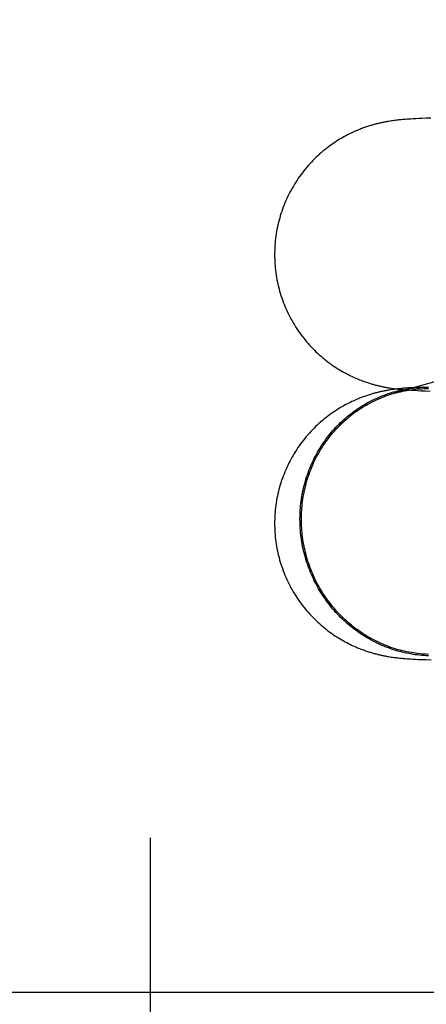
# Model space of a CAD drawing. Header units: inches. Extents: x 0 to 243, y 0 to 157.
# Tile 20 of 84: x 74.3339 to 74.3928, y 82.6399 to 82.7824. Entities that reach past the tile are written whole.
import ezdxf

# ---------------------------------------------------------------- set-up
doc = ezdxf.new("R2010")
doc.units = ezdxf.units.IN
doc.header["$LTSCALE"] = 13.348617
doc.header["$MEASUREMENT"] = 0
doc.linetypes.add('HIDDEN', pattern=[0.2, 0.1, -0.1])
doc.layers.add('DEFAULT_2', color=8, linetype='HIDDEN')

msp = doc.modelspace()

# ---------------------------------------------------------------- linework, layer by layer
at = {"layer": 'DEFAULT_2', "color": 8, "linetype": 'HIDDEN'}
for p, q in [((74.35282, 81.32911), (74.35282, 83.57911)), ((74.38754, 82.76772), (74.38735, 82.76769)), ((74.38773, 82.76775), (74.38754, 82.76772)), ((74.38792, 82.76778), (74.38773, 82.76775)), ((74.38811, 82.7678), (74.38792, 82.76778)), ((74.38829, 82.76783), (74.38811, 82.7678)), ((74.38847, 82.76785), (74.38829, 82.76783)), ((74.38864, 82.76787), (74.38847, 82.76785)), ((74.38882, 82.76789), (74.38864, 82.76787)), ((74.38899, 82.76791), (74.38882, 82.76789)), ((74.38916, 82.76792), (74.38899, 82.76791)), ((74.38933, 82.76794), (74.38916, 82.76792)), ((74.38949, 82.76795), (74.38933, 82.76794)), ((74.38975, 82.76797), (74.38949, 82.76795)), ((74.39001, 82.76799), (74.38975, 82.76797)), ((74.39028, 82.76801), (74.39001, 82.76799)), ((74.39056, 82.76803), (74.39028, 82.76801)), ((74.39085, 82.76805), (74.39056, 82.76803)), ((74.39125, 82.76807), (74.39085, 82.76805)), ((74.39169, 82.76809), (74.39125, 82.76807)), ((74.39215, 82.76811), (74.39169, 82.76809)), ((74.39277, 82.76814), (74.39215, 82.76811)), ((74.39344, 82.76816), (74.39277, 82.76814)), ((74.51726, 82.76475), (74.38811, 82.72833)), ((74.38789, 82.72887), (74.3877, 82.72884)), ((74.38772, 82.72906), (74.38792, 82.72904)), ((74.38808, 82.7289), (74.38789, 82.72887)), ((74.38792, 82.72904), (74.38811, 82.72901)), ((74.38826, 82.72892), (74.38808, 82.7289)), ((74.38811, 82.72901), (74.3883, 82.72899)), ((74.38844, 82.72894), (74.38826, 82.72892)), ((74.3883, 82.72899), (74.38849, 82.72896)), ((74.38862, 82.72896), (74.38844, 82.72894)), ((74.38849, 82.72896), (74.38868, 82.72894)), ((74.38879, 82.72898), (74.38862, 82.72896)), ((74.38868, 82.72894), (74.38887, 82.72892)), ((74.38897, 82.729), (74.38879, 82.72898)), ((74.38887, 82.72892), (74.38906, 82.7289)), ((74.38914, 82.72902), (74.38897, 82.729)), ((74.38906, 82.7289), (74.38925, 82.72888)), ((74.38932, 82.72903), (74.38914, 82.72902)), ((74.38925, 82.72888), (74.38944, 82.72887)), ((74.38949, 82.72905), (74.38932, 82.72903)), ((74.38944, 82.72887), (74.38964, 82.72885)), ((74.38967, 82.72906), (74.38949, 82.72905)), ((74.38993, 82.72908), (74.38967, 82.72906)), ((74.3902, 82.7291), (74.38993, 82.72908)), ((74.39048, 82.72912), (74.3902, 82.7291)), ((74.39078, 82.72914), (74.39048, 82.72912)), ((74.39109, 82.72916), (74.39078, 82.72914)), ((74.39155, 82.72918), (74.39109, 82.72916)), ((74.39234, 82.72922), (74.39155, 82.72918)), ((74.38751, 82.72881), (74.38732, 82.72878)), ((74.3877, 82.72884), (74.38751, 82.72881)), ((74.38964, 82.72885), (74.38983, 82.72884)), ((74.38983, 82.72884), (74.39013, 82.72881)), ((74.39013, 82.72881), (74.39043, 82.72879)), ((74.39043, 82.72879), (74.39075, 82.72877)), ((74.39075, 82.72877), (74.39107, 82.72876)), ((74.39107, 82.72876), (74.39152, 82.72873)), ((74.39152, 82.72873), (74.392, 82.72871)), ((74.392, 82.72871), (74.39265, 82.72868)), ((74.39265, 82.72868), (74.39335, 82.72866)), ((74.38751, 82.69019), (74.3877, 82.69016)), ((74.3877, 82.69016), (74.38788, 82.69014)), ((74.38788, 82.69014), (74.38806, 82.69011)), ((74.38806, 82.69011), (74.38824, 82.69009)), ((74.38824, 82.69009), (74.38842, 82.69007)), ((74.38842, 82.69007), (74.38859, 82.69005)), ((74.38859, 82.69005), (74.38877, 82.69003)), ((74.38877, 82.69003), (74.38894, 82.69001)), ((74.38894, 82.69001), (74.38911, 82.68999)), ((74.38911, 82.68999), (74.38928, 82.68998)), ((74.38928, 82.68998), (74.38945, 82.68996)), ((74.38945, 82.68996), (74.38971, 82.68994)), ((74.38971, 82.68994), (74.38996, 82.68992)), ((74.38996, 82.68992), (74.39022, 82.6899)), ((74.39022, 82.6899), (74.39049, 82.68989)), ((74.39049, 82.68989), (74.39085, 82.68986)), ((74.39085, 82.68986), (74.39123, 82.68984)), ((74.39123, 82.68984), (74.39162, 82.68982)), ((74.39162, 82.68982), (74.39215, 82.6898)), ((74.39215, 82.6898), (74.39272, 82.68978)), ((74.39272, 82.68978), (74.39346, 82.68975)), ((74.59732, 82.64161), (74.11988, 82.64161))]:
    msp.add_line(p, q, dxfattribs=at)
for points in [[(74.38735, 82.76769), (74.38725, 82.76768), (74.38715, 82.76766), (74.38705, 82.76764), (74.38695, 82.76762), (74.38685, 82.7676), (74.38675, 82.76758), (74.38664, 82.76756), (74.38654, 82.76754), (74.38644, 82.76752), (74.38633, 82.7675), (74.38623, 82.76748), (74.38612, 82.76745), (74.38602, 82.76743), (74.38591, 82.7674), (74.3858, 82.76738), (74.38569, 82.76735), (74.38557, 82.76732), (74.38546, 82.76729), (74.38534, 82.76726), (74.38522, 82.76723), (74.38509, 82.76719), (74.38497, 82.76715), (74.38484, 82.76712), (74.3847, 82.76708), (74.38456, 82.76703), (74.38442, 82.76699), (74.38428, 82.76694), (74.38413, 82.76689), (74.38398, 82.76684), (74.38382, 82.76679), (74.38365, 82.76673), (74.38349, 82.76667), (74.38331, 82.7666), (74.38314, 82.76653), (74.38296, 82.76646), (74.38277, 82.76638), (74.38258, 82.7663), (74.38238, 82.76621), (74.38219, 82.76612), (74.38198, 82.76603), (74.38178, 82.76593), (74.38157, 82.76583), (74.38135, 82.76572), (74.38113, 82.7656), (74.38091, 82.76548), (74.38069, 82.76536), (74.38046, 82.76523), (74.38023, 82.76509), (74.38, 82.76495), (74.37976, 82.7648), (74.37953, 82.76464), (74.37928, 82.76448), (74.37904, 82.76431), (74.3788, 82.76413), (74.37855, 82.76395), (74.3783, 82.76376), (74.37806, 82.76357), (74.37781, 82.76336), (74.37756, 82.76315), (74.37732, 82.76294), (74.37707, 82.76272), (74.37683, 82.76249), (74.37659, 82.76226), (74.37636, 82.76202), (74.37613, 82.76178), (74.3759, 82.76154), (74.37568, 82.76129), (74.37546, 82.76104), (74.37525, 82.76079), (74.37504, 82.76053), (74.37483, 82.76026), (74.37463, 82.75999), (74.37443, 82.75972), (74.37424, 82.75945), (74.37405, 82.75917), (74.37387, 82.75889), (74.37369, 82.75861), (74.37352, 82.75832), (74.37335, 82.75803), (74.37319, 82.75773), (74.37303, 82.75744), (74.37287, 82.75714), (74.37273, 82.75684), (74.37258, 82.75653), (74.37244, 82.75623), (74.37231, 82.75592), (74.37219, 82.75561), (74.37206, 82.75529), (74.37195, 82.75498), (74.37184, 82.75466), (74.37173, 82.75434), (74.37163, 82.75402), (74.37154, 82.7537), (74.37145, 82.75337), (74.37137, 82.75305), (74.37129, 82.75272), (74.37122, 82.75239), (74.37115, 82.75206), (74.37109, 82.75173), (74.37104, 82.7514), (74.37099, 82.75106), (74.37094, 82.75073), (74.37091, 82.75039), (74.37087, 82.75006), (74.37085, 82.74972), (74.37083, 82.74939), (74.37082, 82.74905), (74.37081, 82.74872), (74.3708, 82.74841)], [(74.3708, 82.74841), (74.37081, 82.7481), (74.37082, 82.74776), (74.37083, 82.74743), (74.37085, 82.74709), (74.37087, 82.74676), (74.37091, 82.74642), (74.37094, 82.74609), (74.37099, 82.74576), (74.37103, 82.74542), (74.37109, 82.74509), (74.37115, 82.74476), (74.37121, 82.74443), (74.37129, 82.74411), (74.37136, 82.74378), (74.37145, 82.74345), (74.37153, 82.74313), (74.37163, 82.74281), (74.37173, 82.74249), (74.37183, 82.74217), (74.37194, 82.74185), (74.37206, 82.74154), (74.37218, 82.74123), (74.3723, 82.74092), (74.37244, 82.74061), (74.37257, 82.7403), (74.37272, 82.74), (74.37286, 82.7397), (74.37302, 82.7394), (74.37317, 82.7391), (74.37334, 82.73881), (74.3735, 82.73852), (74.37368, 82.73823), (74.37385, 82.73795), (74.37404, 82.73767), (74.37422, 82.73739), (74.37441, 82.73712), (74.37461, 82.73685), (74.37481, 82.73658), (74.37502, 82.73632), (74.37523, 82.73606), (74.37544, 82.7358), (74.37566, 82.73555), (74.37588, 82.7353), (74.3761, 82.73506), (74.37633, 82.73482), (74.37657, 82.73458), (74.3768, 82.73435), (74.37704, 82.73413), (74.37728, 82.73391), (74.37753, 82.73369), (74.37777, 82.73348), (74.37802, 82.73328), (74.37827, 82.73308), (74.37853, 82.73288), (74.37878, 82.73269), (74.37903, 82.73251), (74.37929, 82.73233), (74.37954, 82.73216), (74.37979, 82.732), (74.38005, 82.73184), (74.38029, 82.73169), (74.38054, 82.73154), (74.38079, 82.7314), (74.38103, 82.73127), (74.38126, 82.73115), (74.38149, 82.73103), (74.38171, 82.73092), (74.38193, 82.73081), (74.38214, 82.73071), (74.38235, 82.73062), (74.38255, 82.73053), (74.38274, 82.73045), (74.38292, 82.73037), (74.38311, 82.7303), (74.38328, 82.73023), (74.38346, 82.73016), (74.38363, 82.7301), (74.38379, 82.73004), (74.38395, 82.72998), (74.3841, 82.72993), (74.38425, 82.72988), (74.3844, 82.72983), (74.38454, 82.72979), (74.38468, 82.72975), (74.38481, 82.7297), (74.38494, 82.72967), (74.38507, 82.72963), (74.38519, 82.7296), (74.38531, 82.72956), (74.38543, 82.72953), (74.38555, 82.7295), (74.38566, 82.72947), (74.38578, 82.72944), (74.38589, 82.72942), (74.38599, 82.72939), (74.3861, 82.72937), (74.38621, 82.72934), (74.38631, 82.72932), (74.38641, 82.7293), (74.38652, 82.72928), (74.38662, 82.72926), (74.38672, 82.72924), (74.38682, 82.72922), (74.38692, 82.7292), (74.38702, 82.72918), (74.38712, 82.72916), (74.38722, 82.72914), (74.38732, 82.72913), (74.38742, 82.72911), (74.38752, 82.7291), (74.38772, 82.72906)], [(74.37448, 82.7101), (74.37449, 82.71043), (74.3745, 82.71076), (74.37451, 82.71109), (74.37453, 82.71142), (74.37455, 82.71174), (74.37458, 82.71207), (74.37462, 82.7124), (74.37466, 82.71272), (74.3747, 82.71305), (74.37475, 82.71337), (74.37481, 82.71369), (74.37487, 82.71401), (74.37494, 82.71433), (74.37501, 82.71465), (74.37509, 82.71497), (74.37517, 82.71529), (74.37526, 82.7156), (74.37535, 82.71591), (74.37545, 82.71622), (74.37555, 82.71653), (74.37566, 82.71684), (74.37578, 82.71714), (74.3759, 82.71745), (74.37602, 82.71775), (74.37615, 82.71805), (74.37628, 82.71834), (74.37642, 82.71864), (74.37656, 82.71893), (74.37671, 82.71922), (74.37686, 82.7195), (74.37702, 82.71979), (74.37718, 82.72007), (74.37735, 82.72034), (74.37752, 82.72062), (74.3777, 82.72089), (74.37788, 82.72116), (74.37806, 82.72142), (74.37825, 82.72168), (74.37844, 82.72194), (74.37864, 82.7222), (74.37884, 82.72245), (74.37905, 82.7227), (74.37926, 82.72294), (74.37948, 82.72318), (74.37969, 82.72342), (74.37992, 82.72365), (74.38014, 82.72388), (74.38037, 82.7241), (74.38061, 82.72432), (74.38084, 82.72454), (74.38108, 82.72475), (74.38133, 82.72496), (74.38158, 82.72516), (74.38183, 82.72536), (74.38208, 82.72555), (74.38234, 82.72574), (74.3826, 82.72593), (74.38286, 82.72611), (74.38313, 82.72629), (74.3834, 82.72646), (74.38367, 82.72662), (74.38395, 82.72679), (74.38423, 82.72694), (74.38451, 82.7271), (74.38479, 82.72724), (74.38508, 82.72738), (74.38536, 82.72752), (74.38565, 82.72765), (74.38595, 82.72778), (74.38624, 82.7279), (74.38654, 82.72802), (74.38684, 82.72813), (74.38714, 82.72824), (74.38744, 82.72834), (74.38775, 82.72843), (74.38805, 82.72852), (74.38836, 82.72861), (74.38867, 82.72869), (74.38898, 82.72876), (74.38929, 82.72883), (74.3896, 82.7289), (74.38991, 82.72895), (74.39023, 82.72901), (74.39054, 82.72905), (74.39086, 82.72909), (74.39118, 82.72913), (74.3915, 82.72916), (74.39181, 82.72919), (74.39213, 82.72921)], [(74.38817, 82.72835), (74.38841, 82.72841), (74.38872, 82.72849), (74.38902, 82.72856), (74.38933, 82.72863), (74.38964, 82.72869), (74.38995, 82.72875), (74.39026, 82.7288), (74.39058, 82.72885), (74.39089, 82.72889), (74.3912, 82.72893), (74.39152, 82.72896), (74.39183, 82.72898), (74.39215, 82.729), (74.39246, 82.72901), (74.39278, 82.72902), (74.39309, 82.72903)], [(74.3922, 82.72921), (74.39245, 82.72922), (74.39277, 82.72923), (74.39309, 82.72923)], [(74.38732, 82.72878), (74.38722, 82.72877), (74.38712, 82.72875), (74.38702, 82.72873), (74.38692, 82.72871), (74.38682, 82.72869), (74.38672, 82.72867), (74.38661, 82.72865), (74.38651, 82.72863), (74.38641, 82.72861), (74.3863, 82.72859), (74.3862, 82.72857), (74.3861, 82.72854), (74.38599, 82.72852), (74.38588, 82.72849), (74.38577, 82.72847), (74.38566, 82.72844), (74.38555, 82.72841), (74.38543, 82.72838), (74.38531, 82.72835), (74.38519, 82.72831), (74.38507, 82.72828), (74.38494, 82.72824), (74.38481, 82.72821), (74.38468, 82.72817), (74.38454, 82.72812), (74.3844, 82.72808), (74.38425, 82.72803), (74.3841, 82.72798), (74.38395, 82.72793), (74.38379, 82.72787), (74.38363, 82.72781), (74.38346, 82.72775), (74.38329, 82.72769), (74.38312, 82.72762), (74.38294, 82.72755), (74.38276, 82.72747), (74.38257, 82.72739), (74.38237, 82.7273), (74.38218, 82.72721), (74.38197, 82.72712), (74.38177, 82.72702), (74.38156, 82.72692), (74.38134, 82.72681), (74.38112, 82.72669), (74.3809, 82.72657), (74.38067, 82.72644), (74.38044, 82.72631), (74.3802, 82.72617), (74.37996, 82.72602), (74.37972, 82.72586), (74.37947, 82.7257), (74.37922, 82.72553), (74.37897, 82.72536), (74.37872, 82.72517), (74.37847, 82.72498), (74.37821, 82.72479), (74.37796, 82.72459), (74.37772, 82.72438), (74.37747, 82.72417), (74.37723, 82.72395), (74.37699, 82.72373), (74.37675, 82.72351), (74.37652, 82.72328), (74.37629, 82.72304), (74.37606, 82.72281), (74.37584, 82.72256), (74.37562, 82.72231), (74.3754, 82.72206), (74.37519, 82.72181), (74.37498, 82.72155), (74.37478, 82.72129), (74.37458, 82.72102), (74.37438, 82.72075), (74.37419, 82.72048), (74.37401, 82.7202), (74.37383, 82.71992), (74.37365, 82.71964), (74.37348, 82.71935), (74.37331, 82.71906), (74.37315, 82.71877), (74.373, 82.71847), (74.37284, 82.71818), (74.3727, 82.71788), (74.37256, 82.71757), (74.37242, 82.71727), (74.37229, 82.71696), (74.37217, 82.71665), (74.37205, 82.71634), (74.37193, 82.71603), (74.37182, 82.71571), (74.37172, 82.71539), (74.37162, 82.71508), (74.37153, 82.71475), (74.37144, 82.71443), (74.37136, 82.71411), (74.37128, 82.71378), (74.37121, 82.71346), (74.37115, 82.71313), (74.37109, 82.7128), (74.37103, 82.71247), (74.37098, 82.71214), (74.37094, 82.71181), (74.3709, 82.71148), (74.37087, 82.71114), (74.37085, 82.71081), (74.37083, 82.71048), (74.37082, 82.71014), (74.37081, 82.70981), (74.3708, 82.7095)], [(74.37468, 82.7101), (74.37469, 82.71043), (74.37469, 82.71075), (74.37471, 82.71108), (74.37473, 82.7114), (74.37475, 82.71172), (74.37478, 82.71205), (74.37481, 82.71237), (74.37485, 82.71269), (74.3749, 82.71301), (74.37495, 82.71333), (74.37501, 82.71365), (74.37507, 82.71397), (74.37513, 82.71429), (74.37521, 82.7146), (74.37528, 82.71491), (74.37536, 82.71523), (74.37545, 82.71554), (74.37554, 82.71585), (74.37564, 82.71616), (74.37574, 82.71646), (74.37585, 82.71677), (74.37596, 82.71707), (74.37608, 82.71737), (74.3762, 82.71766), (74.37633, 82.71796), (74.37646, 82.71825), (74.3766, 82.71854), (74.37674, 82.71883), (74.37689, 82.71912), (74.37704, 82.7194), (74.37719, 82.71968), (74.37735, 82.71996), (74.37752, 82.72023), (74.37769, 82.7205), (74.37786, 82.72077), (74.37804, 82.72104), (74.37822, 82.7213), (74.37841, 82.72156), (74.3786, 82.72181), (74.3788, 82.72207), (74.379, 82.72231), (74.3792, 82.72256), (74.37941, 82.7228), (74.37962, 82.72304), (74.37984, 82.72327), (74.38006, 82.7235), (74.38028, 82.72373), (74.38051, 82.72395), (74.38074, 82.72417), (74.38097, 82.72438), (74.38121, 82.72459), (74.38145, 82.7248), (74.3817, 82.725), (74.38195, 82.7252), (74.3822, 82.72539), (74.38245, 82.72558), (74.38271, 82.72576), (74.38297, 82.72594), (74.38324, 82.72611), (74.3835, 82.72628), (74.38377, 82.72645), (74.38405, 82.72661), (74.38432, 82.72676), (74.3846, 82.72691), (74.38488, 82.72706), (74.38516, 82.7272), (74.38545, 82.72734), (74.38574, 82.72747), (74.38603, 82.72759), (74.38632, 82.72771), (74.38661, 82.72783), (74.38691, 82.72794), (74.3872, 82.72804), (74.3875, 82.72814), (74.3878, 82.72824), (74.38811, 82.72833)], [(74.3708, 82.7095), (74.37081, 82.70919), (74.37082, 82.70886), (74.37083, 82.70852), (74.37085, 82.70819), (74.37087, 82.70785), (74.37091, 82.70752), (74.37094, 82.70718), (74.37099, 82.70685), (74.37103, 82.70652), (74.37109, 82.70619), (74.37115, 82.70586), (74.37122, 82.70553), (74.37129, 82.7052), (74.37136, 82.70487), (74.37145, 82.70455), (74.37153, 82.70422), (74.37163, 82.7039), (74.37173, 82.70358), (74.37183, 82.70326), (74.37194, 82.70295), (74.37206, 82.70263), (74.37218, 82.70232), (74.37231, 82.70201), (74.37244, 82.7017), (74.37258, 82.70139), (74.37272, 82.70109), (74.37287, 82.70079), (74.37302, 82.70049), (74.37318, 82.70019), (74.37334, 82.6999), (74.37351, 82.69961), (74.37368, 82.69932), (74.37386, 82.69904), (74.37404, 82.69876), (74.37423, 82.69848), (74.37442, 82.69821), (74.37462, 82.69794), (74.37482, 82.69767), (74.37502, 82.6974), (74.37523, 82.69715), (74.37544, 82.69689), (74.37566, 82.69664), (74.37588, 82.69639), (74.37611, 82.69615), (74.37634, 82.69591), (74.37657, 82.69567), (74.37681, 82.69544), (74.37705, 82.69522), (74.37729, 82.695), (74.37753, 82.69478), (74.37778, 82.69457), (74.37803, 82.69437), (74.37828, 82.69417), (74.37853, 82.69397), (74.37879, 82.69378), (74.37904, 82.6936), (74.3793, 82.69342), (74.37955, 82.69325), (74.3798, 82.69309), (74.38005, 82.69293), (74.3803, 82.69278), (74.38055, 82.69263), (74.38079, 82.69249), (74.38103, 82.69236), (74.38127, 82.69224), (74.3815, 82.69212), (74.38172, 82.69201), (74.38194, 82.6919), (74.38215, 82.6918), (74.38235, 82.69171), (74.38255, 82.69162), (74.38274, 82.69154), (74.38293, 82.69146), (74.38311, 82.69139), (74.38329, 82.69132), (74.38347, 82.69125), (74.38363, 82.69119), (74.3838, 82.69113), (74.38396, 82.69108), (74.38411, 82.69102), (74.38426, 82.69097), (74.38441, 82.69093), (74.38455, 82.69088), (74.38469, 82.69084), (74.38482, 82.6908), (74.38495, 82.69076), (74.38508, 82.69072), (74.3852, 82.69069), (74.38532, 82.69066), (74.38544, 82.69063), (74.38556, 82.6906), (74.38567, 82.69057), (74.38578, 82.69054), (74.38589, 82.69051), (74.386, 82.69049), (74.38611, 82.69046), (74.38621, 82.69044), (74.38632, 82.69042), (74.38642, 82.69039), (74.38652, 82.69037), (74.38663, 82.69035), (74.38673, 82.69033), (74.38683, 82.69031), (74.38693, 82.69029), (74.38703, 82.69027), (74.38712, 82.69026), (74.38722, 82.69024), (74.38732, 82.69022), (74.38751, 82.69019)], [(74.39309, 82.69033), (74.39277, 82.69035), (74.39245, 82.69036), (74.39213, 82.69039), (74.39181, 82.69042), (74.3915, 82.69046), (74.39118, 82.6905), (74.39086, 82.69054), (74.39054, 82.6906), (74.39023, 82.69066), (74.38991, 82.69072), (74.3896, 82.69079), (74.38929, 82.69086), (74.38898, 82.69094), (74.38867, 82.69103), (74.38836, 82.69112), (74.38805, 82.69121), (74.38775, 82.69131), (74.38744, 82.69142), (74.38714, 82.69153), (74.38684, 82.69165), (74.38654, 82.69177), (74.38624, 82.6919), (74.38595, 82.69203), (74.38565, 82.69217), (74.38536, 82.69231), (74.38508, 82.69246), (74.38479, 82.69261), (74.38451, 82.69277), (74.38423, 82.69293), (74.38395, 82.69309), (74.38367, 82.69327), (74.3834, 82.69344), (74.38313, 82.69362), (74.38286, 82.69381), (74.3826, 82.694), (74.38234, 82.69419), (74.38208, 82.69439), (74.38183, 82.69459), (74.38158, 82.6948), (74.38133, 82.69501), (74.38108, 82.69523), (74.38084, 82.69545), (74.38061, 82.69567), (74.38037, 82.6959), (74.38014, 82.69614), (74.37992, 82.69637), (74.37969, 82.69661), (74.37948, 82.69686), (74.37926, 82.6971), (74.37905, 82.69735), (74.37884, 82.69761), (74.37864, 82.69787), (74.37844, 82.69813), (74.37825, 82.69839), (74.37806, 82.69866), (74.37788, 82.69893), (74.3777, 82.69921), (74.37752, 82.69948), (74.37735, 82.69976), (74.37718, 82.70005), (74.37702, 82.70033), (74.37686, 82.70062), (74.37671, 82.70091), (74.37656, 82.70121), (74.37642, 82.7015), (74.37628, 82.7018), (74.37615, 82.7021), (74.37602, 82.70241), (74.3759, 82.70271), (74.37578, 82.70302), (74.37566, 82.70333), (74.37555, 82.70364), (74.37545, 82.70395), (74.37535, 82.70427), (74.37526, 82.70458), (74.37517, 82.7049), (74.37509, 82.70522), (74.37501, 82.70554), (74.37494, 82.70586), (74.37487, 82.70618), (74.37481, 82.70651), (74.37475, 82.70683), (74.3747, 82.70715), (74.37466, 82.70748), (74.37462, 82.70781), (74.37458, 82.70813), (74.37455, 82.70846), (74.37453, 82.70879), (74.37451, 82.70912), (74.3745, 82.70945), (74.37449, 82.70978), (74.37448, 82.7101)], [(74.39309, 82.69054), (74.39278, 82.69055), (74.39246, 82.69057), (74.39215, 82.69059), (74.39183, 82.69062), (74.39152, 82.69066), (74.3912, 82.6907), (74.39089, 82.69075), (74.39058, 82.6908), (74.39026, 82.69086), (74.38995, 82.69092), (74.38964, 82.69099), (74.38933, 82.69106), (74.38902, 82.69114), (74.38872, 82.69122), (74.38841, 82.69131), (74.38811, 82.69141), (74.3878, 82.69151), (74.3875, 82.69161), (74.3872, 82.69172), (74.38691, 82.69184), (74.38661, 82.69196), (74.38632, 82.69209), (74.38603, 82.69222), (74.38574, 82.69235), (74.38545, 82.69249), (74.38516, 82.69264), (74.38488, 82.69279), (74.3846, 82.69294), (74.38432, 82.6931), (74.38405, 82.69327), (74.38377, 82.69344), (74.3835, 82.69361), (74.38324, 82.69379), (74.38297, 82.69398), (74.38271, 82.69416), (74.38245, 82.69436), (74.3822, 82.69455), (74.38195, 82.69475), (74.3817, 82.69496), (74.38145, 82.69517), (74.38121, 82.69538), (74.38097, 82.6956), (74.38074, 82.69582), (74.38051, 82.69605), (74.38028, 82.69628), (74.38006, 82.69651), (74.37984, 82.69675), (74.37962, 82.69699), (74.37941, 82.69724), (74.3792, 82.69748), (74.379, 82.69774), (74.3788, 82.69799), (74.3786, 82.69825), (74.37841, 82.69851), (74.37822, 82.69878), (74.37804, 82.69905), (74.37786, 82.69932), (74.37769, 82.69959), (74.37752, 82.69987), (74.37735, 82.70015), (74.37719, 82.70043), (74.37704, 82.70072), (74.37689, 82.70101), (74.37674, 82.7013), (74.3766, 82.70159), (74.37646, 82.70189), (74.37633, 82.70218), (74.3762, 82.70248), (74.37608, 82.70279), (74.37596, 82.70309), (74.37585, 82.7034), (74.37574, 82.7037), (74.37564, 82.70401), (74.37554, 82.70432), (74.37545, 82.70464), (74.37536, 82.70495), (74.37528, 82.70527), (74.37521, 82.70558), (74.37513, 82.7059), (74.37507, 82.70622), (74.37501, 82.70654), (74.37495, 82.70686), (74.3749, 82.70718), (74.37485, 82.7075), (74.37481, 82.70783), (74.37478, 82.70815), (74.37475, 82.70848), (74.37473, 82.7088), (74.37471, 82.70913), (74.37469, 82.70945), (74.37469, 82.70978), (74.37468, 82.7101)]]:
    msp.add_lwpolyline(points, dxfattribs=at)

doc.saveas('drawing.dxf')
